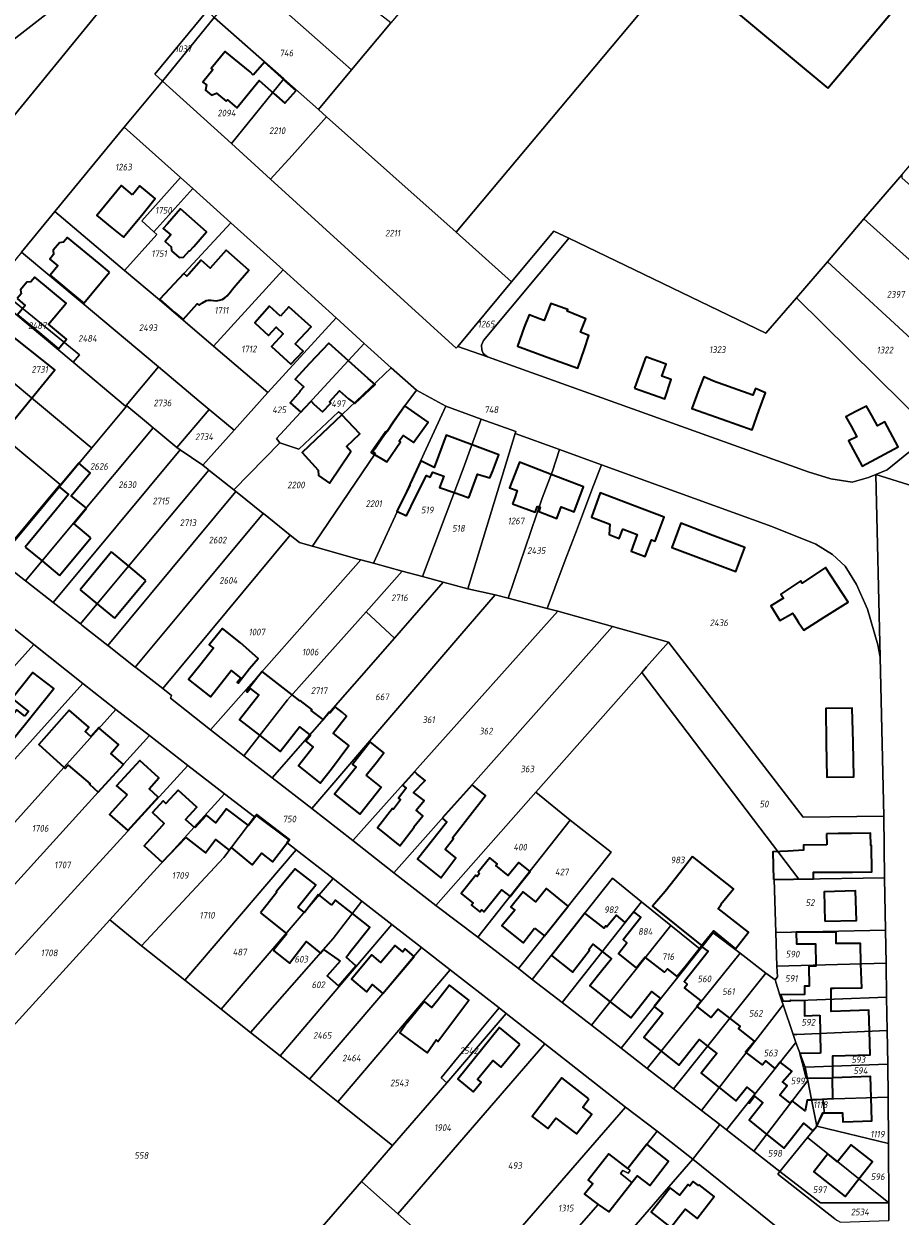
# Model space of a CAD drawing. Extents: x 177930 to 190767, y 381068 to 392034.
# Tile 71 of 256: x 182167 to 182403, y 384547 to 384868. Entities that reach past the tile are written whole.
import ezdxf
from ezdxf.enums import TextEntityAlignment as Align

# ---------------------------------------------------------------- set-up
doc = ezdxf.new("R2010")
doc.units = 0
for name, color, linetype, lineweight in [('B-XX-KG-GRENS_PERCEEL-GV', 150, 'Continuous', 25), ('B-XX-KG-GRENS_PERCEEL-S', 150, 'Continuous', 25), ('B-XX-OG-BEBOUWING-G', 7, 'Continuous', 35)]:
    doc.layers.add(name, color=color, linetype=linetype, lineweight=lineweight)
doc.styles.add('NLCS-ISO', font='NLCS-ISO.ttf', dxfattribs={"height": 1.8})

# ---------------------------------------------------------------- blocks, each defined once
blk = doc.blocks.new('SKG-PERCEELNUMMER-SO')
at = {"layer": 'DefPoints'}
blk.add_point((0, 0), dxfattribs=at)
at = {"style": 'NLCS-ISO', "oblique": 10, "flags": 1}
blk.add_attdef('GEMEENTECODE', text='', height=1.8, dxfattribs=at).set_placement((-0.5, 2.55), align=Align.MIDDLE_RIGHT)
blk.add_attdef('SECTIE', text='', height=1.8, dxfattribs=at).set_placement((0.5, 2.5), align=Align.MIDDLE_LEFT)
at = {"style": 'NLCS-ISO', "oblique": 10}
blk.add_attdef('PERCEELNUMMER', text='', height=1.8, dxfattribs=at).set_placement((0, 0), align=Align.MIDDLE_CENTER)

msp = doc.modelspace()

# ---------------------------------------------------------------- linework, layer by layer
at = {"layer": 'B-XX-KG-GRENS_PERCEEL-GV'}
for points in [[(182266.076, 384867.828), (182255.482, 384855.184), (182246.579, 384844.547), (182248.791, 384842.575), (182283.613, 384811.561), (182337.28, 384875.589), (182300.027, 384905.952), (182269.071, 384931.219), (182244.944, 384901.841), (182273.301, 384876.472)], [(182162.034, 384839.764), (182162.211, 384839.98), (182210.759, 384899.407), (182134.72, 384840.261), (182142.308, 384830.781), (182149.238, 384824.099)], [(182255.482, 384855.184), (182266.076, 384867.828), (182236.227, 384891.115), (182227.335, 384880.153)], [(182237.292, 384852.761), (182246.579, 384844.547), (182255.482, 384855.184), (182227.335, 384880.153), (182218.547, 384869.326)], [(182216.58, 384871.06), (182202.54, 384854.084), (182204.638, 384852.201), (182218.547, 384869.326)], [(182218.547, 384869.326), (182204.638, 384852.201), (182223.154, 384835.353), (182237.292, 384852.761)], [(182299.544, 384757.356), (182311.499, 384753.024), (182322.81, 384748.923), (182368.638, 384732.308), (182380.459, 384727.589), (182384.937, 384724.758), (182388.411, 384721.652), (182391.388, 384716.67), (182394.401, 384710.112), (182397.213, 384700.457), (182397.758, 384697.182), (182396.621, 384746.292), (182394.648, 384745.481), (182390.269, 384744.259), (182384.478, 384745.165), (182378.421, 384747.069), (182292.047, 384777.934), (182284.065, 384780.78), (182283.7, 384780.343), (182233.692, 384825.757), (182223.154, 384835.353), (182204.638, 384852.201), (182194.259, 384839.819), (182209.429, 384826.201), (182212.749, 384823.237), (182223.038, 384814.028), (182237.081, 384801.401), (182251.311, 384788.498), (182258.917, 384781.563), (182266.12, 384775.007), (182272.99, 384769.014), (182280.906, 384764.739), (182290.429, 384761.176), (182299.697, 384757.848)], [(182233.692, 384825.757), (182239.471, 384832.2), (182248.791, 384842.575), (182246.579, 384844.547), (182237.292, 384852.761), (182223.154, 384835.353)], [(182298.55, 384798.154), (182283.613, 384811.561), (182248.791, 384842.575), (182239.471, 384832.2), (182233.692, 384825.757), (182283.7, 384780.343), (182284.065, 384780.78), (182298.527, 384798.126)], [(182175.631, 384817.098), (182194.389, 384801.223), (182203.038, 384810.881), (182202.292, 384811.581), (182199.017, 384814.601), (182209.429, 384826.201), (182194.259, 384839.819)], [(182209.429, 384826.201), (182199.017, 384814.601), (182202.292, 384811.581), (182212.749, 384823.237)], [(182440.97, 384793.208), (182403.682, 384826.075), (182403.684, 384827.067), (182393.447, 384815.079), (182430.948, 384781.467)], [(182223.038, 384814.028), (182212.749, 384823.237), (182202.292, 384811.581), (182203.038, 384810.881), (182194.389, 384801.223), (182203.753, 384793.294)], [(182214.483, 384766.079), (182217.166, 384763.834), (182223.879, 384758.216), (182232.98, 384768.374), (182218.349, 384780.886), (182203.753, 384793.294), (182194.389, 384801.223), (182175.631, 384817.098), (182166.642, 384806.156), (182182.945, 384792.471), (182203.504, 384775.267)], [(182223.038, 384814.028), (182203.753, 384793.294), (182218.349, 384780.886), (182237.081, 384801.401)], [(182383.595, 384803.542), (182409.586, 384779.714), (182420.974, 384769.782), (182430.948, 384781.467), (182393.447, 384815.079)], [(182290.906, 384778.839), (182290.532, 384779.843), (182290.499, 384781.101), (182291.048, 384782.414), (182313.27, 384809.054), (182313.955, 384809.876), (182309.948, 384811.825), (182298.55, 384798.154), (182298.527, 384798.126), (182284.065, 384780.78), (182292.047, 384777.934)], [(182375.245, 384793.82), (182366.995, 384784.373), (182313.955, 384809.876), (182313.27, 384809.054), (182291.048, 384782.414), (182290.499, 384781.101), (182290.532, 384779.843), (182290.906, 384778.839), (182292.047, 384777.934), (182378.421, 384747.069), (182384.478, 384745.165), (182390.269, 384744.259), (182394.648, 384745.481), (182396.621, 384746.292), (182399.726, 384747.584), (182405.434, 384752.275), (182411.163, 384758.4)], [(182194.843, 384764.922), (182203.504, 384775.267), (182182.945, 384792.471), (182166.642, 384806.156), (182159.275, 384797.189), (182182.227, 384778.551), (182180.526, 384776.525), (182194.645, 384764.686)], [(182375.245, 384793.82), (182411.163, 384758.4), (182416.851, 384764.619), (182420.974, 384769.782), (182409.586, 384779.714), (182383.595, 384803.542)], [(182218.349, 384780.886), (182232.98, 384768.374), (182251.311, 384788.498), (182237.081, 384801.401)], [(182172.295, 384783.428), (182180.526, 384776.525), (182182.227, 384778.551), (182159.275, 384797.189), (182157.886, 384795.488)], [(182194.843, 384764.922), (182194.645, 384764.686), (182180.526, 384776.525), (182172.295, 384783.428), (182157.886, 384795.488), (182148.63, 384784.154), (182185.062, 384753.867), (182185.535, 384753.474), (182194.974, 384764.813)], [(182223.782, 384742.186), (182236.182, 384754.806), (182235.295, 384755.968), (182258.917, 384781.563), (182251.311, 384788.498), (182232.98, 384768.374), (182223.879, 384758.216), (182215.488, 384748.85), (182215.429, 384748.784), (182216.892, 384747.629), (182217.04, 384747.512)], [(182160.487, 384723.382), (182185.535, 384753.474), (182185.062, 384753.867), (182148.63, 384784.154), (182140.467, 384774.158), (182146.509, 384769.117), (182162.851, 384755.481), (182177.038, 384743.645), (182160.243, 384723.574)], [(182258.917, 384781.563), (182235.295, 384755.968), (182236.182, 384754.806), (182241.334, 384753.102), (182251.986, 384763.158), (182252.967, 384762.488), (182266.12, 384775.007)], [(182208.42, 384753.571), (182217.166, 384763.834), (182214.483, 384766.079), (182203.504, 384775.267), (182194.843, 384764.922), (182194.974, 384764.813), (182200.303, 384760.357), (182202.085, 384758.866), (182202.514, 384758.508)], [(182231.678, 384735.833), (182231.747, 384735.777), (182238.93, 384729.998), (182241.499, 384728.056), (182244.887, 384727.058), (182244.94, 384727.043), (182245.683, 384728.138), (182261.907, 384752.018), (182261.873, 384752.041), (182261.263, 384752.472), (182261.92, 384753.426), (182263.764, 384756.067), (182266.033, 384759.336), (182266.805, 384760.377), (182269.864, 384764.783), (182272.99, 384769.014), (182266.12, 384775.007), (182252.967, 384762.488), (182251.986, 384763.158), (182241.334, 384753.102), (182236.182, 384754.806), (182223.782, 384742.186), (182224.358, 384741.723), (182224.657, 384741.482)], [(182261.873, 384752.041), (182261.907, 384752.018), (182245.683, 384728.138), (182244.94, 384727.043), (182257.855, 384723.381), (182257.953, 384723.355), (182261.44, 384722.408), (182280.906, 384764.739), (182272.99, 384769.014), (182269.864, 384764.783), (182266.805, 384760.377), (182266.033, 384759.336), (182263.764, 384756.067), (182261.92, 384753.426), (182261.263, 384752.472)], [(182194.974, 384764.813), (182185.535, 384753.474), (182160.487, 384723.382), (182161.03, 384722.956), (182167.759, 384717.669), (182180.669, 384733.178), (182202.085, 384758.866), (182200.303, 384760.357)], [(182208.42, 384753.571), (182209.352, 384752.949), (182209.366, 384752.939), (182215.488, 384748.85), (182223.879, 384758.216), (182217.166, 384763.834)], [(182280.906, 384764.739), (182261.44, 384722.408), (182269.109, 384720.33), (182274.586, 384718.847), (182285.558, 384747.839), (182290.429, 384761.176)], [(182168.11, 384717.393), (182175.147, 384711.865), (182209.366, 384752.939), (182209.352, 384752.949), (182208.42, 384753.571), (182202.514, 384758.508), (182202.085, 384758.866), (182180.669, 384733.178), (182167.759, 384717.669)], [(182290.429, 384761.176), (182285.558, 384747.839), (182274.586, 384718.847), (182280.177, 384717.335), (182286.779, 384715.548), (182299.544, 384757.356), (182299.697, 384757.848)], [(182162.851, 384755.481), (182160.102, 384752.208), (182145.648, 384735.039), (182160.243, 384723.574), (182177.038, 384743.645)], [(182311.499, 384753.024), (182299.544, 384757.356), (182286.779, 384715.548), (182294.17, 384713.973), (182297.619, 384713.016), (182306.784, 384739.954), (182309.604, 384747.24)], [(182209.366, 384752.939), (182175.147, 384711.865), (182175.191, 384711.831), (182182.505, 384706.084), (182195.487, 384721.615), (182217.04, 384747.512), (182216.892, 384747.629), (182215.429, 384748.784), (182215.488, 384748.85)], [(182297.619, 384713.016), (182308.126, 384710.291), (182310.211, 384715.839), (182312.986, 384723.225), (182316.017, 384731.183), (182317.63, 384735.46), (182320.205, 384742.152), (182322.81, 384748.923), (182311.499, 384753.024), (182309.604, 384747.24), (182306.784, 384739.954)], [(182397.758, 384697.182), (182397.213, 384700.457), (182394.401, 384710.112), (182391.388, 384716.67), (182388.411, 384721.652), (182384.937, 384724.758), (182380.459, 384727.589), (182368.638, 384732.308), (182322.81, 384748.923), (182320.205, 384742.152), (182317.63, 384735.46), (182316.017, 384731.183), (182312.986, 384723.225), (182310.211, 384715.839), (182308.126, 384710.291), (182311.058, 384709.531), (182325.703, 384705.43), (182340.835, 384701.232), (182377.089, 384654.062), (182398.782, 384654.364)], [(182182.875, 384705.794), (182189.895, 384700.279), (182224.358, 384741.723), (182223.782, 384742.186), (182217.04, 384747.512), (182195.487, 384721.615), (182182.505, 384706.084)], [(182190.245, 384700.004), (182197.247, 384694.504), (182210.261, 384710.066), (182231.678, 384735.833), (182224.657, 384741.482), (182224.358, 384741.723), (182189.895, 384700.279)], [(182197.247, 384694.504), (182197.405, 384694.38), (182204.654, 384688.685), (182238.93, 384729.998), (182231.747, 384735.777), (182231.678, 384735.833), (182210.261, 384710.066)], [(182204.654, 384688.685), (182207.064, 384686.831), (182206.713, 384686.089), (182217.534, 384677.599), (182257.953, 384723.355), (182257.855, 384723.381), (182244.94, 384727.043), (182244.887, 384727.058), (182241.499, 384728.056), (182238.93, 384729.998)], [(182226.513, 384670.62), (182238.273, 384685.643), (182259.384, 384709.391), (182269.109, 384720.33), (182261.44, 384722.408), (182257.953, 384723.355), (182217.534, 384677.599)], [(182267.025, 384702.293), (182280.177, 384717.335), (182274.586, 384718.847), (182269.109, 384720.33), (182259.384, 384709.391)], [(182244.778, 384656.435), (182284.647, 384702.88), (182294.17, 384713.973), (182286.779, 384715.548), (182280.177, 384717.335), (182267.025, 384702.293), (182234.136, 384664.68)], [(182297.619, 384713.016), (182294.17, 384713.973), (182284.647, 384702.88), (182244.778, 384656.435), (182255.832, 384647.796), (182311.058, 384709.531), (182308.126, 384710.291)], [(182153.555, 384682.377), (182169.957, 384700.53), (182158.661, 384709.508), (182143.505, 384690.347)], [(182234.136, 384664.68), (182267.025, 384702.293), (182259.384, 384709.391), (182238.273, 384685.643), (182226.513, 384670.62)], [(182311.058, 384709.531), (182255.832, 384647.796), (182266.838, 384639.158), (182325.703, 384705.43)], [(182325.703, 384705.43), (182266.838, 384639.158), (182278.175, 384630.279), (182305.113, 384660.782), (182333.617, 384693.059), (182334.933, 384694.549), (182340.835, 384701.232)], [(182375.864, 384637.424), (182399, 384637.728), (182398.782, 384654.364), (182377.089, 384654.062), (182340.835, 384701.232), (182334.933, 384694.549), (182333.617, 384693.059)], [(182146.115, 384674.14), (182135.938, 384662.794), (182122.141, 384647.423), (182109.18, 384632.958), (182101.226, 384623.916), (182113.816, 384613.018), (182183.13, 384690.061), (182169.957, 384700.53), (182153.555, 384682.377)], [(182369.743, 384623.013), (182369.229, 384637.293), (182375.864, 384637.424), (182333.617, 384693.059), (182305.113, 384660.782), (182314.333, 384653.251), (182325.424, 384644.695), (182300.41, 384613.35), (182304.151, 384610.442), (182325.73, 384637.668), (182333.575, 384631.272), (182341.437, 384624.94), (182349.351, 384618.602), (182352.842, 384622.959), (182360.088, 384617.498), (182367.055, 384612.15), (182369.558, 384610.349), (182370.197, 384611.141), (182370.006, 384614.001)], [(182130.24, 384598.944), (182133.711, 384602.569), (182150.872, 384620.736), (182142.194, 384627.646), (182192.055, 384683.081), (182183.13, 384690.061), (182113.816, 384613.018)], [(182192.055, 384683.081), (182142.194, 384627.646), (182150.872, 384620.736), (182201.069, 384676.081)], [(182201.069, 384676.081), (182150.872, 384620.736), (182160.767, 384612.776), (182211.407, 384668.042)], [(182153.289, 384585.75), (182190.433, 384626.447), (182221.273, 384660.331), (182211.407, 384668.042), (182160.767, 384612.776), (182150.872, 384620.736), (182133.711, 384602.569)], [(182221.273, 384660.331), (182190.433, 384626.447), (182198.934, 384619.472), (182221.125, 384643.282), (182229.367, 384654.218)], [(182278.175, 384630.279), (182289.456, 384621.829), (182314.333, 384653.251), (182305.113, 384660.782)], [(182210.622, 384610.198), (182240.582, 384645.311), (182238.067, 384647.237), (182238.641, 384648.003), (182229.753, 384654.627), (182229.367, 384654.218), (182221.125, 384643.282), (182198.934, 384619.472)], [(182300.41, 384613.35), (182325.424, 384644.695), (182314.333, 384653.251), (182289.456, 384621.829)], [(182210.622, 384610.198), (182220.414, 384602.428), (182250.582, 384637.556), (182240.582, 384645.311)], [(182250.582, 384637.556), (182220.414, 384602.428), (182228.323, 384596.149), (182250.518, 384621.421), (182258.291, 384631.516)], [(182312.187, 384604.225), (182333.575, 384631.272), (182325.73, 384637.668), (182304.151, 384610.442)], [(182399, 384637.728), (182375.864, 384637.424), (182369.229, 384637.293), (182369.743, 384623.013), (182399.24, 384623.682)], [(182236.261, 384589.843), (182266.368, 384625.215), (182258.291, 384631.516), (182250.518, 384621.421), (182228.323, 384596.149)], [(182320.119, 384598.086), (182341.437, 384624.94), (182333.575, 384631.272), (182312.187, 384604.225)], [(182266.556, 384565.728), (182251.786, 384577.492), (182244.14, 384583.575), (182236.261, 384589.843), (182228.323, 384596.149), (182220.414, 384602.428), (182210.622, 384610.198), (182198.934, 384619.472), (182190.433, 384626.447), (182153.289, 384585.75), (182149.976, 384582.025), (182138.253, 384568.456), (182141.412, 384557.999), (182209.947, 384500.489), (182258.135, 384556.018)], [(182266.368, 384625.215), (182236.261, 384589.843), (182244.14, 384583.575), (182263.955, 384606.638), (182271.67, 384615.838), (182274.309, 384619.028)], [(182320.119, 384598.086), (182328.04, 384591.944), (182349.351, 384618.602), (182341.437, 384624.94)], [(182399.24, 384623.682), (182369.743, 384623.013), (182370.006, 384614.001), (182399.377, 384614.788)], [(182328.04, 384591.944), (182335.103, 384586.445), (182360.088, 384617.498), (182352.842, 384622.959), (182349.351, 384618.602)], [(182282.062, 384612.988), (182274.309, 384619.028), (182271.67, 384615.838), (182263.955, 384606.638), (182244.14, 384583.575), (182251.786, 384577.492)], [(182360.088, 384617.498), (182335.103, 384586.445), (182342.182, 384580.949), (182367.055, 384612.15)], [(182399.5, 384605.66), (182399.377, 384614.788), (182370.006, 384614.001), (182370.197, 384611.141), (182369.558, 384610.349), (182370.772, 384606.194), (182371.332, 384604.556)], [(182251.786, 384577.492), (182266.556, 384565.728), (182281.122, 384582.641), (182279.593, 384583.904), (182284.034, 384589.284), (182290.737, 384597.389), (182295.192, 384602.777), (182282.062, 384612.988)], [(182371.332, 384604.556), (182370.772, 384606.194), (182369.558, 384610.349), (182367.055, 384612.15), (182342.182, 384580.949), (182349.684, 384575.142), (182371.653, 384603.616)], [(182371.332, 384604.556), (182371.653, 384603.616), (182374.4, 384595.572), (182375.349, 384595.616), (182399.651, 384596.693), (182399.5, 384605.66)], [(182258.135, 384556.018), (182267.915, 384547.346), (182307.506, 384593.133), (182297.151, 384601.253), (182281.122, 384582.641), (182266.556, 384565.728)], [(182281.122, 384582.641), (182297.151, 384601.253), (182295.192, 384602.777), (182290.737, 384597.389), (182284.034, 384589.284), (182279.593, 384583.904)], [(182356.453, 384569.92), (182375.137, 384593.413), (182374.4, 384595.572), (182371.653, 384603.616), (182349.684, 384575.142), (182354.601, 384571.343)], [(182399.831, 384587.611), (182399.651, 384596.693), (182375.349, 384595.616), (182374.4, 384595.572), (182375.137, 384593.413), (182375.77, 384591.551), (182377.615, 384586.844)], [(182307.506, 384593.133), (182267.915, 384547.346), (182288.478, 384529.122), (182329.222, 384576.037)], [(182375.137, 384593.413), (182356.453, 384569.92), (182363.823, 384564.231), (182378.338, 384583.207), (182377.615, 384586.844), (182375.77, 384591.551)], [(182399.831, 384587.611), (182377.615, 384586.844), (182378.338, 384583.207), (182379.355, 384578.07), (182382.5, 384578.174), (182399.951, 384578.77)], [(182379.355, 384578.07), (182378.338, 384583.207), (182363.823, 384564.231), (182370.819, 384558.77), (182378.231, 384567.862), (182380.739, 384570.982)], [(182400.062, 384566.279), (182399.951, 384578.77), (182382.5, 384578.174), (182382.699, 384574.845), (182380.739, 384570.982)], [(182329.222, 384576.037), (182288.478, 384529.122), (182297.022, 384521.554), (182321.926, 384549.875), (182324.774, 384547.853), (182330.959, 384555.8), (182327.872, 384558.182), (182328.564, 384558.973), (182329.919, 384558.289), (182330.481, 384559.048), (182329.864, 384559.536), (182337.737, 384569.58)], [(182382.5, 384578.174), (182379.355, 384578.07), (182380.739, 384570.982), (182382.699, 384574.845)], [(182337.737, 384569.58), (182329.864, 384559.536), (182330.481, 384559.048), (182329.919, 384558.289), (182328.564, 384558.973), (182327.872, 384558.182), (182330.959, 384555.8), (182324.774, 384547.853), (182321.926, 384549.875), (182297.022, 384521.554), (182305.63, 384513.931), (182347.406, 384562.072)], [(182380.739, 384570.982), (182378.231, 384567.862), (182400.113, 384550.315), (182400.062, 384566.279)], [(182378.231, 384567.862), (182370.819, 384558.77), (182381.768, 384550.294), (182400.113, 384550.315)], [(182370.819, 384558.77), (182370.208, 384558.021), (182385.557, 384546.028), (182386.315, 384545.538), (182387.092, 384545.079), (182400.128, 384545.524), (182400.113, 384550.315), (182381.768, 384550.294)], [(182288.478, 384529.122), (182267.915, 384547.346), (182258.135, 384556.018), (182209.947, 384500.489), (182217.629, 384494.133), (182241.206, 384474.308), (182258.946, 384459.547), (182305.63, 384513.931), (182297.022, 384521.554)]]:
    msp.add_lwpolyline(points, close=True, dxfattribs=at)
for points in [[(182030.983, 384759.53), (182043.415, 384769.194), (182053.452, 384777.039), (182065.849, 384786.681), (182080.02, 384797.577), (182095.15, 384809.324), (182118.086, 384827.323), (182133.839, 384839.576), (182134.72, 384840.261), (182210.759, 384899.407), (182209.096, 384908.84), (182030.968, 384769.453)], [(182337.28, 384875.589), (182283.613, 384811.561), (182298.55, 384798.154), (182309.948, 384811.825), (182313.955, 384809.876), (182366.995, 384784.373), (182375.245, 384793.82), (182383.595, 384803.542), (182393.447, 384815.079), (182403.684, 384827.067), (182412.196, 384837.039), (182420.229, 384846.417), (182427.146, 384854.601), (182469.59, 384904.197)], [(182210.759, 384899.407), (182162.211, 384839.98)], [(182507.635, 384871.71), (182465.708, 384822.393), (182458.791, 384813.991), (182449.986, 384803.725), (182440.97, 384793.208), (182430.948, 384781.467), (182420.974, 384769.782), (182416.851, 384764.619), (182411.163, 384758.4), (182405.434, 384752.275), (182399.726, 384747.584), (182396.621, 384746.292), (182419.622, 384739.112), (182471.303, 384801.261), (182501.918, 384837.868), (182514.674, 384853.201), (182525.04, 384865.286), (182541.961, 384885.628)], [(182166.642, 384806.156), (182175.631, 384817.098), (182194.259, 384839.819), (182204.638, 384852.201), (182202.54, 384854.084), (182216.58, 384871.06)], [(182419.622, 384739.112), (182396.621, 384746.292), (182397.758, 384697.182), (182398.782, 384654.364), (182399, 384637.728), (182399.24, 384623.682), (182399.377, 384614.788), (182399.5, 384605.66), (182399.651, 384596.693), (182399.831, 384587.611), (182399.951, 384578.77), (182400.062, 384566.279), (182400.113, 384550.315), (182400.128, 384545.524)], [(182158.661, 384709.508), (182169.957, 384700.53), (182183.13, 384690.061), (182192.055, 384683.081), (182201.069, 384676.081), (182211.407, 384668.042), (182221.273, 384660.331), (182229.367, 384654.218), (182229.753, 384654.627), (182238.641, 384648.003), (182238.067, 384647.237), (182240.582, 384645.311), (182250.582, 384637.556), (182258.291, 384631.516), (182266.368, 384625.215), (182274.309, 384619.028), (182282.062, 384612.988), (182295.192, 384602.777), (182297.151, 384601.253), (182307.506, 384593.133), (182329.222, 384576.037), (182337.737, 384569.58), (182347.406, 384562.072), (182354.601, 384571.343), (182349.684, 384575.142), (182342.182, 384580.949), (182335.103, 384586.445), (182328.04, 384591.944), (182320.119, 384598.086), (182312.187, 384604.225), (182304.151, 384610.442), (182300.41, 384613.35), (182289.456, 384621.829), (182278.175, 384630.279), (182266.838, 384639.158), (182255.832, 384647.796), (182244.778, 384656.435), (182234.136, 384664.68), (182226.513, 384670.62), (182217.534, 384677.599), (182206.713, 384686.089), (182207.064, 384686.831), (182204.654, 384688.685), (182197.405, 384694.38), (182197.247, 384694.504), (182190.245, 384700.004), (182189.895, 384700.279), (182182.875, 384705.794), (182182.505, 384706.084), (182175.191, 384711.831), (182175.147, 384711.865), (182168.11, 384717.393), (182167.759, 384717.669), (182161.03, 384722.956)], [(182385.557, 384546.028), (182370.208, 384558.021), (182370.819, 384558.77), (182363.823, 384564.231), (182356.453, 384569.92), (182354.601, 384571.343), (182347.406, 384562.072), (182397.341, 384521.651)], [(182407.464, 384454.196), (182391.093, 384432.486), (182352.994, 384461.842), (182397.341, 384521.651), (182347.406, 384562.072), (182305.63, 384513.931), (182258.946, 384459.547), (182320.537, 384407.806), (182364.341, 384370.722), (182367.919, 384381.64), (182368.417, 384381.884), (182406.546, 384400.588)]]:
    msp.add_lwpolyline(points, dxfattribs=at)
at = {"layer": 'B-XX-OG-BEBOUWING-G'}
for points in [[(182383.7, 384850.31), (182409.174, 384880.59)], [(182352.747, 384876.151), (182383.7, 384850.31)], [(182228.993, 384853.816), (182228.216, 384854.645), (182225.347, 384857.016), (182221.479, 384860.177), (182217.695, 384855.541), (182218.133, 384855.171), (182215.498, 384851.909), (182216.436, 384851.137), (182216.164, 384849.779), (182217.822, 384848.415), (182219.1, 384848.947), (182221.756, 384846.762), (182222.098, 384847.179), (182224.637, 384844.975), (182230.605, 384852.386), (182234.6, 384848.841)], [(182232.034, 384857.253), (182228.993, 384853.816)], [(182237.642, 384852.281), (182232.034, 384857.253)], [(182240.581, 384849.655), (182237.642, 384852.281)], [(182234.6, 384848.841), (182237.542, 384846.23), (182240.581, 384849.655)], [(182190.29, 384800.796), (182187.546, 384803.053), (182179.006, 384810.076), (182177.957, 384808.8), (182176.827, 384808.691), (182175.165, 384806.671), (182175.291, 384805.559), (182174.245, 384804.286), (182176.44, 384802.481), (182174.334, 384799.92), (182179.912, 384795.333)], [(182203.919, 384793.473), (182207.916, 384789.916), (182210.125, 384788.02), (182213.956, 384792.259), (182214.514, 384791.907), (182215.327, 384792.541), (182216.417, 384793.098), (182216.991, 384793.227), (182217.575, 384793.266), (182219.015, 384793.084), (182219.925, 384793.185), (182220.62, 384793.369), (182221.405, 384793.827), (182222.03, 384794.352), (182222.908, 384795.447), (182223.401, 384796.184), (182224.351, 384797.263), (182227.872, 384801.278), (182221.728, 384806.717), (182217.397, 384801.83), (182214.978, 384803.971), (182211.676, 384800.216), (182211.131, 384799.673), (182210.362, 384800.4)], [(182183.423, 384792.446), (182190.29, 384800.796)], [(182210.362, 384800.4), (182203.919, 384793.473)], [(182179.912, 384795.333), (182183.423, 384792.446)], [(182312.947, 384790.963), (182309.168, 384792.299), (182307.342, 384787.772), (182306.101, 384788.213), (182303.287, 384789.24), (182301.919, 384785.989), (182300.162, 384780.824), (182308.192, 384777.901)], [(182308.192, 384777.901), (182316.386, 384774.918), (182318.209, 384780.173), (182319.386, 384783.714), (182317.127, 384784.585), (182318.583, 384788.186), (182313.518, 384790.292), (182313.707, 384790.694), (182312.947, 384790.963)], [(182254.638, 384776.926), (182249.369, 384781.626), (182244.138, 384776.15), (182240.338, 384771.978), (182242.667, 384769.862), (182241.59, 384768.729), (182241.699, 384768.629), (182239.012, 384765.61), (182241.828, 384763.057), (182242.927, 384764.251), (182244.582, 384766.042)], [(182331.685, 384769.544), (182339.82, 384766.631), (182341.559, 384771.857), (182339.056, 384772.749), (182340.152, 384776.016), (182334.695, 384777.951)], [(182334.695, 384777.951), (182331.685, 384769.544)], [(182244.582, 384766.042), (182245.368, 384765.268), (182247.66, 384763.169), (182249.883, 384765.516), (182249.542, 384765.829), (182252.287, 384768.829), (182254.649, 384766.707), (182256.378, 384765.423), (182261.833, 384770.563), (182259.968, 384772.172), (182254.638, 384776.926)], [(182358.204, 384769.571), (182352.976, 384771.443), (182350.312, 384772.609), (182348.973, 384769.197), (182347.056, 384764.076), (182355.245, 384761.186)], [(182355.245, 384761.186), (182363.333, 384758.332), (182365.175, 384763.485), (182366.958, 384768.294), (182364.238, 384769.425), (182363.554, 384767.655), (182358.204, 384769.571)], [(182391.284, 384763.258), (182388.602, 384761.872), (182389.983, 384759.306), (182391.498, 384756.491), (182389.266, 384755.333), (182392.923, 384748.533), (182397.8, 384751.16)], [(182397.8, 384751.16), (182402.684, 384753.79), (182399.045, 384760.451), (182397.055, 384759.413), (182395.524, 384762.207), (182394.159, 384764.743), (182391.284, 384763.258)], [(182287.931, 384754.335), (182280.996, 384756.938), (182277.77, 384748.239), (182274.137, 384750.018)], [(182287.035, 384740.029), (182288.044, 384742.695), (182289.436, 384746.372), (182292.755, 384745.371), (182293.492, 384747.335), (182295.108, 384751.641), (182287.931, 384754.335)], [(182184.116, 384737.231), (182180.054, 384740.602), (182185.153, 384746.747), (182182.055, 384749.318), (182176.812, 384743), (182179.326, 384740.913), (182176.066, 384736.971)], [(182274.137, 384750.018), (182271.176, 384743.58)], [(182309.244, 384746.309), (182300.666, 384749.618), (182298.056, 384742.746), (182300.1, 384741.985), (182299.441, 384740.043), (182298.843, 384738.438)], [(182270.243, 384735.202), (182272.741, 384740.229), (182275.636, 384746.055), (182276.659, 384745.574), (182277.35, 384746.947), (182280.362, 384745.86), (182279.188, 384742.836), (182283.133, 384741.431)], [(182305.998, 384737.648), (182306.306, 384737.536), (182305.874, 384736.387), (182310.739, 384734.489), (182311.908, 384737.59), (182315.428, 384736.28), (182317.919, 384742.962), (182309.244, 384746.309)], [(182271.176, 384743.58), (182271.244, 384743.547), (182267.686, 384736.42), (182270.243, 384735.202)], [(182283.133, 384741.431), (182285.139, 384740.71), (182287.035, 384740.029)], [(182331.082, 384738.081), (182322.448, 384741.357), (182320.062, 384734.819), (182325.003, 384732.961), (182324.835, 384730.158), (182327.566, 384729.131), (182328.51, 384731.643), (182328.623, 384731.6)], [(182176.066, 384736.971), (182167.648, 384726.792)], [(182180.706, 384733.121), (182184.116, 384737.231)], [(182298.843, 384738.438), (182304.951, 384736.164), (182305.563, 384737.807)], [(182305.563, 384737.807), (182305.998, 384737.648)], [(182328.623, 384731.6), (182332.426, 384730.17), (182330.735, 384725.673), (182334.541, 384724.242), (182336.232, 384728.739), (182337.246, 384728.358), (182339.694, 384734.814), (182331.082, 384738.081)], [(182185.312, 384729.299), (182180.706, 384733.121)], [(182352.784, 384729.938), (182344.137, 384733.24), (182341.757, 384726.651), (182350.307, 384723.453)], [(182350.307, 384723.453), (182358.98, 384720.209), (182361.392, 384726.65), (182352.784, 384729.938)], [(182167.648, 384726.792), (182172.271, 384722.956)], [(182176.895, 384719.12), (182185.312, 384729.299)], [(182190.862, 384725.463), (182182.444, 384715.284)], [(182195.495, 384721.618), (182190.862, 384725.463)], [(182172.271, 384722.956), (182176.895, 384719.12)], [(182200.089, 384717.804), (182195.495, 384721.618)], [(182386.121, 384716.605), (182383.087, 384721.261), (182376.836, 384717.074), (182376.439, 384717.674), (182371.053, 384714.094), (182371.735, 384713.07), (182368.334, 384710.952), (182370.833, 384707), (182374.258, 384709.036), (182374.328, 384708.919)], [(182191.671, 384707.625), (182200.089, 384717.804)], [(182182.444, 384715.284), (182187.058, 384711.454)], [(182374.328, 384708.919), (182374.564, 384708.52), (182375.827, 384706.466), (182377.253, 384704.424), (182382.734, 384707.876), (182389.154, 384711.951), (182386.121, 384716.605)], [(182187.058, 384711.454), (182191.671, 384707.625)], [(182239.48, 384687), (182231.414, 384693.277), (182230.281, 384691.847), (182227.196, 384687.913), (182227.4, 384687.752), (182228.184, 384688.752), (182230.553, 384686.894), (182225.369, 384680.284), (182230.765, 384676.052)], [(182247.845, 384680.359), (182244.608, 384682.833), (182244.817, 384683.096), (182241.665, 384685.517), (182241.572, 384685.372), (182239.48, 384687)], [(182187.562, 384678.085), (182187.432, 384678.198), (182185.342, 384675.79), (182183.769, 384677.156), (182184.782, 384678.322), (182179.517, 384682.893), (182171.282, 384673.649), (182178.076, 384667.538)], [(182244.232, 384676.227), (182244.414, 384676.085), (182243.19, 384674.516), (182245.168, 384672.971), (182241.217, 384667.911), (182247.051, 384663.283), (182250.096, 384667.122), (182254.776, 384673.345), (182250.584, 384676.701), (182252.754, 384679.614), (182254.174, 384681.283), (182253.045, 384682.294), (182251.119, 384683.825), (182249.76, 384682.128), (182249.469, 384682.388), (182247.893, 384680.323), (182247.845, 384680.359)], [(182390.496, 384674.182), (182390.259, 384683.413), (182383.175, 384683.316), (182383.301, 384673.997)], [(182230.765, 384676.052), (182236.274, 384671.733), (182241.466, 384678.386), (182244.232, 384676.227)], [(182178.076, 384667.538), (182178.412, 384667.236), (182179.159, 384668.066), (182185.084, 384663.097), (182184.948, 384662.945), (182187.269, 384660.866), (182194.109, 384668.254), (182190.665, 384671.244), (182192.718, 384673.609), (182187.562, 384678.085)], [(182383.301, 384673.997), (182383.425, 384664.815), (182390.733, 384664.926), (182390.496, 384674.182)], [(182269.184, 384662.687), (182270.198, 384661.888), (182268.106, 384659.184), (182268.677, 384658.736), (182266.751, 384656.243), (182266.533, 384656.414), (182262.507, 384651.181), (182268.477, 384646.419), (182272.385, 384651.385), (182272.303, 384651.45), (182274.712, 384654.461), (182272.912, 384656.001), (182275.021, 384658.588), (182272.195, 384660.72), (182275.286, 384663.995), (182273.136, 384665.685), (182272.61, 384666.18)], [(182272.475, 384666.307), (182269.184, 384662.687)], [(182272.61, 384666.18), (182272.475, 384666.307)], [(182279.843, 384653.833), (182281.119, 384652.738), (182273.241, 384642.769), (182279.5, 384637.809), (182283.568, 384643.135), (182280.675, 384645.482), (182282.925, 384648.352), (182282.681, 384648.55), (182291.565, 384659.941), (182287.942, 384662.832)], [(182287.942, 384662.832), (182279.843, 384653.833)], [(182213.261, 384651.212), (182210.799, 384653.469), (182213.84, 384656.786), (182208.814, 384661.361), (182205.537, 384657.761), (182204.773, 384658.457), (182201.883, 384655.309), (182205.044, 384652.407), (182203.658, 384650.897), (182202.783, 384649.843), (182199.646, 384646.397), (182204.536, 384641.965), (182210.858, 384648.664)], [(182227.625, 384651.907), (182221.829, 384656.348), (182218.921, 384652.553), (182216.484, 384654.663), (182215.288, 384653.369), (182213.261, 384651.212)], [(182223.071, 384645.915), (182228.383, 384641.521), (182228.762, 384641.224), (182231.227, 384644.366), (182234.189, 384642.068), (182238.422, 384647.522), (182238.76, 384648.069), (182230.014, 384654.77), (182229.695, 384654.354), (182227.748, 384651.813), (182227.625, 384651.907)], [(182379.851, 384637.476), (182379.844, 384639.261), (182390.309, 384639.299), (182395.516, 384639.366), (182395.424, 384646.481), (182395.246, 384646.479), (182395.203, 384649.781), (182390.1, 384649.714), (182386.457, 384649.666), (182383.37, 384649.625)], [(182383.37, 384649.625), (182383.41, 384646.624)], [(182210.858, 384648.664), (182212.143, 384647.676), (182216.178, 384644.491), (182218.895, 384648.075), (182222.536, 384645.211), (182223.071, 384645.915)], [(182383.41, 384646.624), (182377.18, 384646.579), (182377.181, 384645.256), (182373.064, 384644.965), (182368.874, 384644.777), (182369.04, 384637.289)], [(182241.046, 384629.86), (182245.91, 384635.85), (182240.299, 384640.223), (182235.223, 384634.01), (182235.402, 384633.868), (182232.804, 384630.635), (182230.993, 384628.381)], [(182369.04, 384637.289), (182379.851, 384637.476)], [(182246.629, 384633.289), (182242.858, 384628.417)], [(182250.17, 384630.439), (182246.629, 384633.289)], [(182255.716, 384628.172), (182251.149, 384631.723), (182250.17, 384630.439)], [(182230.993, 384628.381), (182238.097, 384622.672)], [(182242.858, 384628.417), (182241.046, 384629.86)], [(182254.004, 384616.432), (182254.455, 384616.996), (182255.117, 384617.824), (182260.451, 384624.49), (182255.716, 384628.172)], [(182329.12, 384625.79), (182326.79, 384627.735), (182324.231, 384624.613), (182323.965, 384624.824), (182323.525, 384624.267), (182318.307, 384628.296), (182316.372, 384625.878), (182309.284, 384616.894), (182314.982, 384612.361), (182319.589, 384618.264), (182319.332, 384618.468), (182320.469, 384619.91), (182323.002, 384617.901)], [(182334.62, 384616.352), (182334.522, 384616.428), (182332.246, 384613.571), (182327.372, 384617.44), (182329.644, 384620.319), (182328.588, 384621.157), (182333.376, 384627.176), (182331.444, 384628.645), (182329.12, 384625.79)], [(182238.097, 384622.672), (182235.984, 384620.216), (182234.549, 384618.384), (182234.703, 384618.241), (182234.577, 384618.088), (182238.753, 384614.78), (182243.318, 384620.595), (182247.119, 384617.492), (182247.957, 384618.519)], [(182392.64, 384614.608), (182392.461, 384620.111), (182390.353, 384620.1), (182385.961, 384620.096), (182385.954, 384623.164), (182375.179, 384623.139), (182375.303, 384620), (182380.396, 384620.028), (182380.48, 384614.282)], [(182247.957, 384618.519), (182251.778, 384615.768), (182252.401, 384615.319)], [(182272.319, 384616.613), (182269.926, 384618.62), (182269.277, 384617.846), (182267.268, 384619.54), (182263.394, 384614.946), (182260.929, 384617.013), (182255.451, 384610.509), (182259.474, 384607.121), (182261.085, 384609.033), (182263.876, 384606.681)], [(182323.002, 384617.901), (182325.445, 384615.964), (182322.741, 384612.641), (182319.659, 384608.715), (182325.141, 384604.412)], [(182348.539, 384603.145), (182348.411, 384603.246), (182349.614, 384604.667), (182345.094, 384608.177), (182345.836, 384609.19), (182345.063, 384609.872), (182351.495, 384618.002), (182349.859, 384619.236), (182349.686, 384619.366), (182345.623, 384614.237), (182343.187, 384611.209)], [(182252.401, 384615.319), (182248.936, 384611.37), (182251.954, 384608.717), (182256.668, 384614.09), (182254.004, 384616.432)], [(182263.876, 384606.681), (182272.319, 384616.613)], [(182343.187, 384611.209), (182342.128, 384612.049), (182340.526, 384613.307), (182339.729, 384612.379), (182334.62, 384616.352)], [(182380.48, 384614.282), (182380.484, 384613.973), (182378.615, 384613.893), (182378.679, 384608.631), (182377.446, 384608.621), (182377.447, 384606.342), (182370.978, 384606.304), (182371.633, 384604.568), (182373.644, 384604.647), (182373.643, 384604.804), (182377.455, 384604.796)], [(182384.619, 384605.077), (182384.6, 384608.096), (182385.407, 384608.1), (182392.851, 384608.139), (182392.64, 384614.608)], [(182270.423, 384598.717), (182270.417, 384598.709), (182268.455, 384596.086), (182275.873, 384590.654), (182278.255, 384594.148), (182278.677, 384593.754), (182282.235, 384598.43), (182287.102, 384604.837), (182281.832, 384608.902), (182278.741, 384604.816), (182277.118, 384602.851), (182275.105, 384604.512)], [(182275.105, 384604.512), (182270.423, 384598.717)], [(182325.141, 384604.412), (182330.684, 384600.06), (182336.247, 384607.147), (182338.631, 384605.276)], [(182338.631, 384605.276), (182336.957, 384603.144), (182339.324, 384601.297), (182334.158, 384594.788), (182338.831, 384591.079)], [(182377.455, 384604.796), (182377.447, 384603.866), (182377.448, 384600.654), (182381.574, 384600.785)], [(182394.925, 384596.483), (182394.733, 384602.171), (182389.731, 384602.002), (182384.639, 384601.83), (182384.619, 384605.077)], [(182357.349, 384599.975), (182354.177, 384602.437), (182352.327, 384600.159), (182348.539, 384603.145)], [(182361.751, 384590.782), (182361.532, 384590.948), (182363.931, 384593.842), (182359.644, 384597.251), (182360.138, 384597.809), (182357.349, 384599.975)], [(182381.574, 384600.785), (182381.651, 384596.022)], [(182381.651, 384596.022), (182381.741, 384590.542)], [(182385.062, 384587.101), (182385.044, 384589.83), (182395.138, 384590.171), (182394.925, 384596.483)], [(182338.831, 384591.079), (182343.565, 384587.322), (182346.655, 384591.216), (182349.062, 384594.249), (182351.342, 384592.44)], [(182351.342, 384592.44), (182351.412, 384592.384), (182353.872, 384590.531), (182352.687, 384589.053), (182349.611, 384585.217), (182354.458, 384581.33)], [(182369.554, 384586.481), (182367.009, 384588.528), (182366.131, 384587.452), (182361.751, 384590.782)], [(182381.741, 384590.542), (182376.216, 384590.519), (182377.143, 384586.828)], [(182373.559, 384577.098), (182370.777, 384579.339), (182372.758, 384581.867), (182371.548, 384582.834), (182373.987, 384585.741), (182370.902, 384588.178), (182369.554, 384586.481)], [(182377.143, 384586.828), (182377.887, 384583.863), (182384.861, 384583.919), (182384.995, 384578.259)], [(182395.356, 384578.613), (182395.178, 384584.305), (182385.083, 384583.988), (182385.062, 384587.101)], [(182354.458, 384581.33), (182358.949, 384577.728), (182361.908, 384581.418), (182364.147, 384579.622)], [(182364.147, 384579.622), (182362.315, 384577.307), (182362.526, 384577.139), (182364.012, 384578.998), (182366.231, 384577.225), (182362.492, 384572.546), (182367.265, 384568.731)], [(182379.377, 384577.957), (182378.13, 384577.897), (182377.619, 384575.08), (182374.15, 384577.793), (182373.559, 384577.098)], [(182384.995, 384578.259), (182379.377, 384577.957)], [(182380.739, 384570.982), (182382.391, 384574.54), (182387.693, 384574.558), (182387.793, 384572.09), (182390.498, 384572.174), (182395.553, 384572.332), (182395.356, 384578.613)], [(182367.265, 384568.731), (182371.869, 384565.052), (182374.921, 384568.871), (182377.163, 384571.702), (182379.702, 384569.692)], [(182379.702, 384569.692), (182380.739, 384570.982)], [(182330.958, 384555.801), (182332.346, 384557.584), (182335.781, 384554.944), (182340.783, 384561.534), (182334.994, 384566.075), (182329.864, 384559.536)], [(182392.063, 384556.77), (182395.709, 384561.396), (182390.009, 384565.897), (182386.354, 384561.359)], [(182329.864, 384559.536), (182324.781, 384563.524), (182319.221, 384556.375), (182320.416, 384555.451), (182318.241, 384552.642), (182321.884, 384549.826), (182321.926, 384549.875), (182324.774, 384547.853), (182330.958, 384555.801)], [(182386.354, 384561.359), (182383.696, 384563.476), (182379.908, 384558.692), (182388.339, 384552.046), (182392.063, 384556.77)]]:
    msp.add_lwpolyline(points, dxfattribs=at)
for points in [[(182196.524, 384821.611), (182193.534, 384824.056), (182186.944, 384816), (182190.943, 384812.729), (182194.108, 384810.14), (182199.37, 384816.573), (182202.664, 384820.6), (182198.49, 384824.014)], [(182207.028, 384806.51), (182209.103, 384804.694), (182210.268, 384804.764), (182211.758, 384806.463), (182211.856, 384806.377), (182212.995, 384807.675), (182216.47, 384811.646), (182209.481, 384817.789), (182205.982, 384813.784), (182204.812, 384812.532), (182206.824, 384810.779), (182205.314, 384809.058), (182206.969, 384807.61)], [(182165.451, 384793.648), (182167.655, 384791.83), (182165.543, 384789.269), (182171.447, 384784.399), (182176.558, 384780.158), (182178.718, 384782.761), (182173.928, 384786.735), (182178.666, 384792.444), (182170.215, 384799.424), (182169.166, 384798.152), (182168.058, 384798.045), (182166.4, 384796.036), (182166.507, 384794.927)], [(182236.389, 384788.955), (182233.442, 384791.598), (182229.418, 384787.117), (182233.126, 384783.72), (182235.176, 384785.97), (182237.096, 384784.204), (182233.976, 384780.786), (182239.186, 384775.994), (182242.438, 384779.54), (182240.326, 384781.493), (182244.624, 384786.07), (182238.627, 384791.45)], [(182154.18, 384761.6), (182158.018, 384758.395), (182160.777, 384756.491), (182175.61, 384774.471), (182162.042, 384785.206), (182160.478, 384786.711), (182156.611, 384789.902), (182151.989, 384784.301), (182164.552, 384774.02)], [(182246.506, 384747.467), (182246.559, 384746.025), (182249.598, 384743.982), (182255.338, 384752.522), (182254.1, 384753.842), (182257.724, 384757.241), (182252.833, 384762.372), (182242.187, 384752.207)], [(182264.739, 384757.899), (182260.751, 384752.261), (182265.014, 384749.715), (182268.69, 384755.071), (182268.339, 384755.374), (182269.357, 384756.771), (182272.143, 384754.884), (182276.095, 384760.367), (182269.864, 384764.783), (182266.735, 384760.369), (182264.958, 384757.779)], [(182225.643, 384691.515), (182224.724, 384690.355), (182224.936, 384690.187), (182228.04, 384694.106), (182230.327, 384696.808), (182225.563, 384701), (182220.735, 384704.882), (182217.155, 384700.467), (182218.319, 384699.532), (182214.637, 384694.901), (182211.631, 384691.108), (182217.509, 384686.451), (182223.111, 384693.521)], [(182167.515, 384681.303), (182165.369, 384683.013), (182160.807, 384677.269), (182164.072, 384674.671), (182175.334, 384688.687), (182169.73, 384693.043), (182164.161, 384686.044), (182168.521, 384682.569)], [(182259.467, 384665.363), (182262.134, 384668.711), (182264.203, 384671.385), (182260.505, 384674.365), (182255.759, 384668.227), (182256.704, 384667.534), (182250.882, 384660.287), (182257.737, 384654.913), (182263.424, 384662.18)], [(182195.047, 384660.061), (182190.357, 384654.769), (182195.296, 384650.504), (182203.422, 384659.476), (182200.975, 384661.689), (182203.65, 384664.646), (182198.482, 384669.321), (182192.182, 384662.501)], [(182289.981, 384638.979), (182289.329, 384638.169), (182288.97, 384638.457), (182284.993, 384633.52), (182288.228, 384630.914), (182287.807, 384630.392), (182290.027, 384628.604), (182290.447, 384629.126), (182291.07, 384628.624), (182295.854, 384634.567), (182298.151, 384632.716), (182301.288, 384636.61), (182303.591, 384639.469), (182300.53, 384641.935), (182297.682, 384638.4), (182294.333, 384641.097), (182294.678, 384641.526), (182292.708, 384643.113), (182289.615, 384639.273)], [(182347.278, 384643.549), (182343.92, 384639.166), (182339.881, 384634.118), (182336.543, 384630.139), (182349.717, 384619.523), (182352.944, 384623.532), (182358.841, 384618.672), (182362.368, 384623.126), (182354.168, 384629.53), (182354.791, 384630.309), (182355.024, 384630.522), (182354.901, 384630.663), (182358.297, 384634.764)], [(182304.756, 384624.224), (182307.409, 384622.132), (182313.823, 384630.179), (182307.932, 384634.887), (182305.065, 384631.313), (182301.663, 384634.026), (182298.386, 384629.879), (182299.436, 384629.098), (182295.946, 384624.821), (182301.669, 384620.308)], [(182382.9, 384626.075), (182391.392, 384626.27), (182391.139, 384634.248), (182382.727, 384633.995)], [(182300.823, 384593.033), (182295.31, 384597.488), (182284.116, 384583.627), (182288.235, 384580.178), (182290.35, 384582.761), (182289.393, 384583.547), (182293.511, 384588.597), (182295.719, 384586.776)], [(182319.41, 384578.258), (182312.102, 384583.923), (182304.098, 384573.582), (182308.308, 384570.321), (182310.523, 384573.122), (182316.028, 384568.871), (182320.181, 384574.163), (182317.716, 384576.074)], [(182341.287, 384554.383), (182338.225, 384550.431), (182336.151, 384547.754), (182341.455, 384543.644), (182343.529, 384546.321), (182345.28, 384548.582), (182348.529, 384546.064), (182353.124, 384551.994), (182349.069, 384555.107), (182348.921, 384554.954), (182347.471, 384556.065), (182346.529, 384554.863), (182346.094, 384555.2), (182343.896, 384552.362)]]:
    msp.add_lwpolyline(points, close=True, dxfattribs=at)

# ---------------------------------------------------------------- block references
at = {"layer": 'B-XX-KG-GRENS_PERCEEL-S'}
for p, values in [((182210.188, 384860.866), {'PERCEELNUMMER': '1037'}), ((182237.952, 384859.747), {'PERCEELNUMMER': '746'}), ((182221.818, 384843.578), {'PERCEELNUMMER': '2094'}), ((182235.466, 384838.829), {'PERCEELNUMMER': '2210'}), ((182194.086, 384829.039), {'PERCEELNUMMER': '1263'}), ((182204.86, 384817.419), {'PERCEELNUMMER': '1750'}), ((182266.552, 384811.262), {'PERCEELNUMMER': '2211'}), ((182203.691, 384805.78), {'PERCEELNUMMER': '1751'}), ((182401.987, 384794.774), {'PERCEELNUMMER': '2397'}), ((182220.458, 384790.506), {'PERCEELNUMMER': '1711'}), ((182170.925, 384786.391), {'PERCEELNUMMER': '2487'}), ((182291.732, 384786.78), {'PERCEELNUMMER': '1265'}), ((182200.695, 384785.806), {'PERCEELNUMMER': '2493'}), ((182184.41, 384782.925), {'PERCEELNUMMER': '2484'}), ((182227.847, 384780.08), {'PERCEELNUMMER': '1712'}), ((182353.961, 384779.923), {'PERCEELNUMMER': '1323'}), ((182399.069, 384779.795), {'PERCEELNUMMER': '1322'}), ((182171.527, 384774.595), {'PERCEELNUMMER': '2731'}), ((182204.582, 384765.579), {'PERCEELNUMMER': '2736'}), ((182251.921, 384765.354), {'PERCEELNUMMER': '497'}), ((182236.003, 384763.718), {'PERCEELNUMMER': '425'}), ((182293.111, 384763.752), {'PERCEELNUMMER': '748'}), ((182215.792, 384756.46), {'PERCEELNUMMER': '2734'}), ((182187.507, 384748.485), {'PERCEELNUMMER': '2626'}), ((182195.117, 384743.566), {'PERCEELNUMMER': '2630'}), ((182240.53, 384743.494), {'PERCEELNUMMER': '2200'}), ((182204.138, 384739.183), {'PERCEELNUMMER': '2715'}), ((182261.454, 384738.462), {'PERCEELNUMMER': '2201'}), ((182275.884, 384736.763), {'PERCEELNUMMER': '519'}), ((182211.442, 384733.329), {'PERCEELNUMMER': '2713'}), ((182284.268, 384731.825), {'PERCEELNUMMER': '518'}), ((182299.759, 384733.818), {'PERCEELNUMMER': '1267'}), ((182219.412, 384728.663), {'PERCEELNUMMER': '2602'}), ((182305.226, 384725.846), {'PERCEELNUMMER': '2435'}), ((182222.328, 384717.812), {'PERCEELNUMMER': '2604'}), ((182268.382, 384713.126), {'PERCEELNUMMER': '2716'}), ((182354.371, 384706.396), {'PERCEELNUMMER': '2436'}), ((182229.996, 384703.916), {'PERCEELNUMMER': '1007'}), ((182244.389, 384698.524), {'PERCEELNUMMER': '1006'}), ((182246.74, 384688.154), {'PERCEELNUMMER': '2717'}), ((182263.709, 384686.472), {'PERCEELNUMMER': '667'}), ((182276.236, 384680.311), {'PERCEELNUMMER': '361'}), ((182291.677, 384677.247), {'PERCEELNUMMER': '362'}), ((182302.797, 384667.076), {'PERCEELNUMMER': '363'}), ((182366.529, 384657.636), {'PERCEELNUMMER': '50'}), ((182238.739, 384653.584), {'PERCEELNUMMER': '750'}), ((182171.681, 384651.085), {'PERCEELNUMMER': '1706'}), ((182300.882, 384646.024), {'PERCEELNUMMER': '400'}), ((182343.253, 384642.563), {'PERCEELNUMMER': '983'}), ((182177.662, 384641.237), {'PERCEELNUMMER': '1707'}), ((182312.08, 384639.326), {'PERCEELNUMMER': '427'}), ((182209.356, 384638.394), {'PERCEELNUMMER': '1709'}), ((182325.343, 384629.193), {'PERCEELNUMMER': '982'}), ((182378.913, 384631.097), {'PERCEELNUMMER': '52'}), ((182216.593, 384627.698), {'PERCEELNUMMER': '1710'}), ((182334.564, 384623.325), {'PERCEELNUMMER': '884'}), ((182174.077, 384617.569), {'PERCEELNUMMER': '1708'}), ((182225.377, 384617.782), {'PERCEELNUMMER': '487'}), ((182340.697, 384616.577), {'PERCEELNUMMER': '716'}), ((182374.212, 384617.229), {'PERCEELNUMMER': '590'}), ((182241.941, 384615.875), {'PERCEELNUMMER': '603'}), ((182350.462, 384610.575), {'PERCEELNUMMER': '560'}), ((182373.89, 384610.69), {'PERCEELNUMMER': '591'}), ((182246.535, 384608.985), {'PERCEELNUMMER': '602'}), ((182356.955, 384607.169), {'PERCEELNUMMER': '561'}), ((182364.298, 384601.289), {'PERCEELNUMMER': '562'}), ((182378.44, 384598.905), {'PERCEELNUMMER': '592'}), ((182247.595, 384595.346), {'PERCEELNUMMER': '2465'}), ((182287.067, 384591.252), {'PERCEELNUMMER': '2542'}), ((182368.283, 384590.6), {'PERCEELNUMMER': '563'}), ((182255.478, 384589.267), {'PERCEELNUMMER': '2464'}), ((182391.92, 384588.87), {'PERCEELNUMMER': '593'}), ((182392.493, 384585.872), {'PERCEELNUMMER': '594'}), ((182268.332, 384582.585), {'PERCEELNUMMER': '2543'}), ((182375.613, 384583.128), {'PERCEELNUMMER': '599'}), ((182381.699, 384576.696), {'PERCEELNUMMER': '1118'}), ((182280.016, 384570.539), {'PERCEELNUMMER': '1904'}), ((182397.058, 384568.776), {'PERCEELNUMMER': '1119'}), ((182198.89, 384563.05), {'PERCEELNUMMER': '558'}), ((182369.46, 384563.627), {'PERCEELNUMMER': '598'}), ((182299.469, 384560.337), {'PERCEELNUMMER': '493'}), ((182397.139, 384557.329), {'PERCEELNUMMER': '596'}), ((182381.517, 384553.876), {'PERCEELNUMMER': '597'}), ((182313.17, 384548.869), {'PERCEELNUMMER': '1315'}), ((182392.333, 384547.833), {'PERCEELNUMMER': '2534'})]:
    msp.add_blockref('SKG-PERCEELNUMMER-SO', p, dxfattribs=at).add_auto_attribs(values)

doc.saveas('drawing.dxf')
